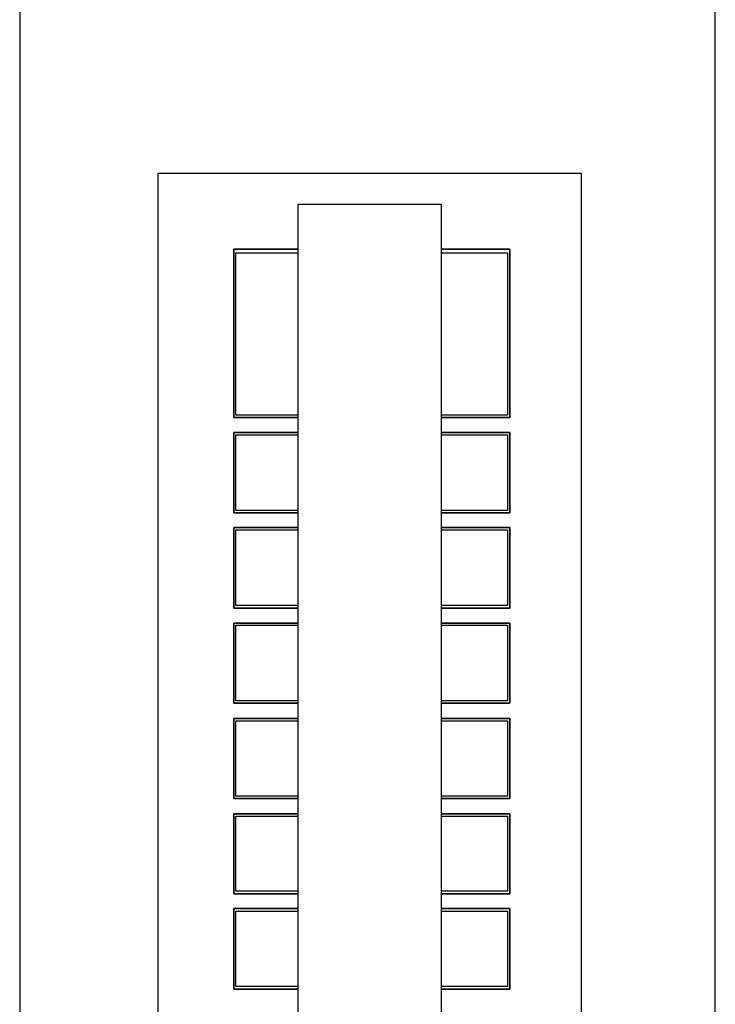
# Model space of a CAD drawing. Header units: millimetres. Extents: x 335 to 739279, y -1 to 84.
# Tile 117 of 244: x 369.91 to 372.96, y 40.26 to 44.58. Entities that reach past the tile are written whole.
import ezdxf

# ---------------------------------------------------------------- set-up
doc = ezdxf.new("R2010")
doc.units = ezdxf.units.MM
doc.header["$MEASUREMENT"] = 0

msp = doc.modelspace()

# ---------------------------------------------------------------- linework, layer by layer
at = {"color": 7}
for p, q in [((369.9128, 51.8569), (369.9128, 37.9289)), ((372.9628, 37.9289), (372.9628, 51.8569)), ((371.1328, 43.5729), (370.8518, 43.5729)), ((370.8518, 43.5729), (370.8518, 42.8349)), ((370.8608, 42.8459), (370.8608, 43.5569)), ((370.8608, 43.5569), (371.1328, 43.5569)), ((372.0618, 43.5729), (371.7628, 43.5729)), ((371.7628, 43.5569), (372.0518, 43.5569)), ((372.0518, 43.5569), (372.0518, 42.8459)), ((372.0618, 42.8349), (372.0618, 43.5729)), ((371.1328, 42.8459), (370.8608, 42.8459)), ((372.0518, 42.8459), (371.7628, 42.8459)), ((370.8518, 42.8349), (371.1328, 42.8349)), ((371.7628, 42.8349), (372.0618, 42.8349)), ((371.1328, 42.7689), (370.8518, 42.7689)), ((370.8518, 42.7689), (370.8518, 42.4169)), ((370.8608, 42.4279), (370.8608, 42.7589)), ((370.8608, 42.7589), (371.1328, 42.7589)), ((372.0618, 42.7689), (371.7628, 42.7689)), ((371.7628, 42.7589), (372.0518, 42.7589)), ((372.0518, 42.7589), (372.0518, 42.4279)), ((372.0618, 42.4169), (372.0618, 42.7689)), ((370.8518, 42.4169), (371.1328, 42.4169)), ((371.1328, 42.4279), (370.8608, 42.4279)), ((372.0518, 42.4279), (371.7628, 42.4279)), ((371.7628, 42.4169), (372.0618, 42.4169)), ((371.1328, 42.3529), (370.8518, 42.3529)), ((370.8518, 42.3529), (370.8518, 41.9989)), ((370.8608, 42.0099), (370.8608, 42.3419)), ((370.8608, 42.3419), (371.1328, 42.3419)), ((372.0618, 42.3529), (371.7628, 42.3529)), ((371.7628, 42.3419), (372.0518, 42.3419)), ((372.0518, 42.3419), (372.0518, 42.0099)), ((372.0618, 41.9989), (372.0618, 42.3529)), ((370.8518, 41.9989), (371.1328, 41.9989)), ((371.1328, 42.0099), (370.8608, 42.0099)), ((372.0518, 42.0099), (371.7628, 42.0099)), ((371.7628, 41.9989), (372.0618, 41.9989)), ((371.1328, 41.9329), (370.8518, 41.9329)), ((370.8518, 41.9329), (370.8518, 41.5819)), ((370.8608, 41.5929), (370.8608, 41.9239)), ((370.8608, 41.9239), (371.1328, 41.9239)), ((372.0618, 41.9329), (371.7628, 41.9329)), ((371.7628, 41.9239), (372.0518, 41.9239)), ((372.0518, 41.9239), (372.0518, 41.5929)), ((372.0618, 41.5819), (372.0618, 41.9329)), ((371.1328, 41.5929), (370.8608, 41.5929)), ((372.0518, 41.5929), (371.7628, 41.5929)), ((370.8518, 41.5819), (371.1328, 41.5819)), ((371.7628, 41.5819), (372.0618, 41.5819)), ((371.1328, 41.5149), (370.8518, 41.5149)), ((370.8518, 41.5149), (370.8518, 41.1639)), ((370.8608, 41.1749), (370.8608, 41.5049)), ((370.8608, 41.5049), (371.1328, 41.5049)), ((372.0618, 41.5149), (371.7628, 41.5149)), ((371.7628, 41.5049), (372.0518, 41.5049)), ((372.0518, 41.5049), (372.0518, 41.1749)), ((372.0618, 41.1639), (372.0618, 41.5149)), ((370.8518, 41.1639), (371.1328, 41.1639)), ((371.1328, 41.1749), (370.8608, 41.1749)), ((372.0518, 41.1749), (371.7628, 41.1749)), ((371.7628, 41.1639), (372.0618, 41.1639)), ((371.1328, 41.0969), (370.8518, 41.0969)), ((370.8518, 41.0969), (370.8518, 40.7459)), ((370.8608, 40.7569), (370.8608, 41.0869)), ((370.8608, 41.0869), (371.1328, 41.0869)), ((372.0618, 41.0969), (371.7628, 41.0969)), ((371.7628, 41.0869), (372.0518, 41.0869)), ((372.0518, 41.0869), (372.0518, 40.7569)), ((372.0618, 40.7459), (372.0618, 41.0969)), ((370.8518, 40.7459), (371.1328, 40.7459)), ((371.1328, 40.7569), (370.8608, 40.7569)), ((372.0518, 40.7569), (371.7628, 40.7569)), ((371.7628, 40.7459), (372.0618, 40.7459)), ((371.1328, 40.6809), (370.8518, 40.6809)), ((370.8518, 40.6809), (370.8518, 40.3279)), ((370.8608, 40.3389), (370.8608, 40.6699)), ((370.8608, 40.6699), (371.1328, 40.6699)), ((372.0618, 40.6809), (371.7628, 40.6809)), ((371.7628, 40.6699), (372.0518, 40.6699)), ((372.0518, 40.6699), (372.0518, 40.3389)), ((372.0618, 40.3279), (372.0618, 40.6809)), ((371.1328, 40.3389), (370.8608, 40.3389)), ((372.0518, 40.3389), (371.7628, 40.3389)), ((370.8518, 40.3279), (371.1328, 40.3279)), ((371.7628, 40.3279), (372.0618, 40.3279))]:
    msp.add_line(p, q, dxfattribs=at)
at = {"color": 7, "linetype": 'Continuous'}
for p, q in [((372.3758, 43.9049), (370.5188, 43.9049)), ((370.5188, 43.9049), (370.5188, 39.5919)), ((372.3758, 39.5919), (372.3758, 43.9049)), ((371.7628, 43.7699), (371.1328, 43.7699)), ((371.1328, 43.7699), (371.1328, 39.7109)), ((371.7628, 39.7109), (371.7628, 43.7699)), ((370.8518, 42.8349), (370.8518, 43.5729)), ((370.8518, 43.5729), (371.1328, 43.5729)), ((371.7628, 43.5729), (372.0618, 43.5729)), ((372.0618, 43.5729), (372.0618, 42.8349)), ((371.1328, 42.8349), (370.8518, 42.8349)), ((372.0618, 42.8349), (371.7628, 42.8349)), ((370.8518, 42.4169), (370.8518, 42.7689)), ((370.8518, 42.7689), (371.1328, 42.7689)), ((371.7628, 42.7689), (372.0618, 42.7689)), ((372.0618, 42.7689), (372.0618, 42.4169)), ((371.1328, 42.4169), (370.8518, 42.4169)), ((372.0618, 42.4169), (371.7628, 42.4169)), ((370.8518, 41.9989), (370.8518, 42.3529)), ((370.8518, 42.3529), (371.1328, 42.3529)), ((371.7628, 42.3529), (372.0618, 42.3529)), ((372.0618, 42.3529), (372.0618, 41.9989)), ((371.1328, 41.9989), (370.8518, 41.9989)), ((372.0618, 41.9989), (371.7628, 41.9989)), ((370.8518, 41.5819), (370.8518, 41.9329)), ((370.8518, 41.9329), (371.1328, 41.9329)), ((371.7628, 41.9329), (372.0618, 41.9329)), ((372.0618, 41.9329), (372.0618, 41.5819)), ((371.1328, 41.5819), (370.8518, 41.5819)), ((372.0618, 41.5819), (371.7628, 41.5819)), ((370.8518, 41.1639), (370.8518, 41.5149)), ((370.8518, 41.5149), (371.1328, 41.5149)), ((371.7628, 41.5149), (372.0618, 41.5149)), ((372.0618, 41.5149), (372.0618, 41.1639)), ((371.1328, 41.1639), (370.8518, 41.1639)), ((372.0618, 41.1639), (371.7628, 41.1639)), ((370.8518, 40.7459), (370.8518, 41.0969)), ((370.8518, 41.0969), (371.1328, 41.0969)), ((371.7628, 41.0969), (372.0618, 41.0969)), ((372.0618, 41.0969), (372.0618, 40.7459)), ((371.1328, 40.7459), (370.8518, 40.7459)), ((372.0618, 40.7459), (371.7628, 40.7459)), ((370.8518, 40.3279), (370.8518, 40.6809)), ((370.8518, 40.6809), (371.1328, 40.6809)), ((371.7628, 40.6809), (372.0618, 40.6809)), ((372.0618, 40.6809), (372.0618, 40.3279)), ((371.1328, 40.3279), (370.8518, 40.3279)), ((372.0618, 40.3279), (371.7628, 40.3279))]:
    msp.add_line(p, q, dxfattribs=at)

doc.saveas('drawing.dxf')
